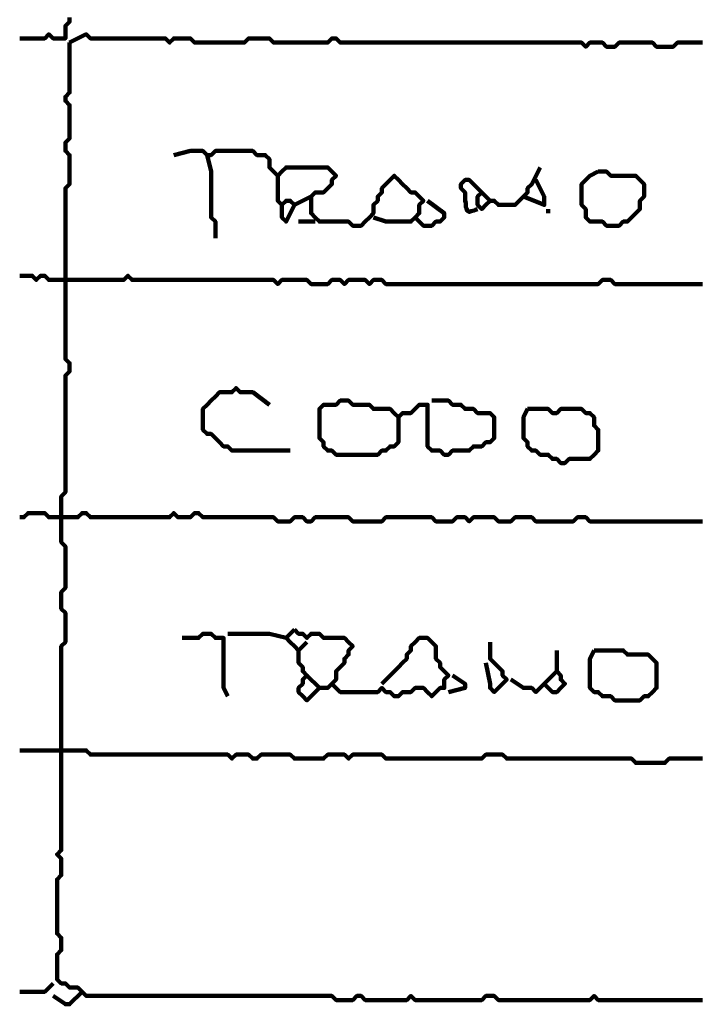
# Model space of a CAD drawing. Header units: metres. Extents: x 1959 to 4131, y 3282 to 4313.
# Tile 138 of 256: x 2378.13 to 2379.64, y 4294.65 to 4296.83. Entities that reach past the tile are written whole.
import ezdxf

# ---------------------------------------------------------------- set-up
doc = ezdxf.new("R2010")
doc.units = ezdxf.units.M
doc.layers.add('P', color=250, linetype='Continuous', lineweight=100)

msp = doc.modelspace()

# ---------------------------------------------------------------- linework, layer by layer
at = {"layer": 'P', "color": 0, "linetype": 'Continuous'}
for points in [[(2378.1277, 4296.7902), (2378.1369, 4296.7902), (2378.1462, 4296.7902), (2378.1554, 4296.7902), (2378.1646, 4296.7902), (2378.1739, 4296.7902), (2378.1831, 4296.7902), (2378.1923, 4296.7994), (2378.2016, 4296.7902), (2378.2108, 4296.7902), (2378.22, 4296.7902), (2378.2292, 4296.7902), (2378.2292, 4296.7994), (2378.2292, 4296.8086), (2378.2292, 4296.8179), (2378.2385, 4296.8271), (2378.2385, 4296.8363)], [(2378.2385, 4296.7809), (2378.2754, 4296.7994), (2378.2846, 4296.7902), (2378.2939, 4296.7902), (2378.3031, 4296.7902), (2378.3123, 4296.7902), (2378.3216, 4296.7902), (2378.3308, 4296.7902), (2378.34, 4296.7902), (2378.3492, 4296.7902), (2378.3585, 4296.7902), (2378.3677, 4296.7902), (2378.3769, 4296.7902), (2378.3862, 4296.7902), (2378.3954, 4296.7902), (2378.4046, 4296.7902), (2378.4139, 4296.7902), (2378.4231, 4296.7902), (2378.4323, 4296.7902), (2378.4416, 4296.7902), (2378.4508, 4296.7902), (2378.46, 4296.7809), (2378.4692, 4296.7902), (2378.4785, 4296.7902), (2378.4877, 4296.7902), (2378.4969, 4296.7902), (2378.5062, 4296.7902), (2378.5154, 4296.7809), (2378.5246, 4296.7809), (2378.5339, 4296.7809), (2378.5431, 4296.7809), (2378.5523, 4296.7809), (2378.5616, 4296.7809), (2378.5708, 4296.7809), (2378.58, 4296.7809), (2378.5892, 4296.7809), (2378.5985, 4296.7809), (2378.6077, 4296.7809), (2378.6169, 4296.7809), (2378.6262, 4296.7809), (2378.6354, 4296.7902), (2378.6446, 4296.7902), (2378.6539, 4296.7902), (2378.6631, 4296.7902), (2378.6723, 4296.7902), (2378.6816, 4296.7902), (2378.6908, 4296.7809), (2378.7, 4296.7809), (2378.7092, 4296.7809), (2378.7185, 4296.7809), (2378.7277, 4296.7809), (2378.7369, 4296.7809), (2378.7462, 4296.7809), (2378.7554, 4296.7809), (2378.7646, 4296.7809), (2378.7739, 4296.7809), (2378.7831, 4296.7809), (2378.7923, 4296.7809), (2378.8016, 4296.7809), (2378.8108, 4296.7809), (2378.82, 4296.7902), (2378.8292, 4296.7902), (2378.8385, 4296.7809), (2378.8477, 4296.7809), (2378.8569, 4296.7809), (2378.8662, 4296.7809), (2378.8754, 4296.7809), (2378.8846, 4296.7809), (2378.8939, 4296.7809), (2378.9031, 4296.7809), (2378.9123, 4296.7809), (2378.9216, 4296.7809), (2378.9308, 4296.7809), (2378.94, 4296.7809), (2378.9492, 4296.7809), (2378.9585, 4296.7809), (2378.9677, 4296.7809), (2378.9769, 4296.7809), (2378.9862, 4296.7809), (2378.9954, 4296.7809), (2379.0046, 4296.7809), (2379.0139, 4296.7809), (2379.0231, 4296.7809), (2379.0323, 4296.7809), (2379.0416, 4296.7809), (2379.0508, 4296.7809), (2379.06, 4296.7809), (2379.0692, 4296.7809), (2379.0785, 4296.7809), (2379.0877, 4296.7809), (2379.0969, 4296.7809), (2379.1062, 4296.7809), (2379.1154, 4296.7809), (2379.1246, 4296.7809), (2379.1339, 4296.7809), (2379.1431, 4296.7809), (2379.1523, 4296.7809), (2379.1616, 4296.7809), (2379.1708, 4296.7809), (2379.18, 4296.7809), (2379.1892, 4296.7809), (2379.1985, 4296.7809), (2379.2077, 4296.7809), (2379.2169, 4296.7809), (2379.2262, 4296.7809), (2379.2354, 4296.7809), (2379.2446, 4296.7809), (2379.2539, 4296.7809), (2379.2631, 4296.7809), (2379.2723, 4296.7809), (2379.2816, 4296.7809), (2379.2908, 4296.7809), (2379.3, 4296.7809), (2379.3092, 4296.7809), (2379.3185, 4296.7809), (2379.3277, 4296.7809), (2379.3369, 4296.7809), (2379.3462, 4296.7809), (2379.3554, 4296.7809), (2379.3646, 4296.7809), (2379.3739, 4296.7809), (2379.3831, 4296.7717), (2379.3923, 4296.7809), (2379.4016, 4296.7809), (2379.4108, 4296.7809), (2379.42, 4296.7809), (2379.4292, 4296.7717), (2379.4385, 4296.7717), (2379.4477, 4296.7717), (2379.4569, 4296.7809), (2379.4662, 4296.7809), (2379.4754, 4296.7809), (2379.4846, 4296.7809), (2379.4939, 4296.7809), (2379.5031, 4296.7809), (2379.5123, 4296.7809), (2379.5216, 4296.7809), (2379.5308, 4296.7809), (2379.54, 4296.7717), (2379.5492, 4296.7717), (2379.5585, 4296.7717), (2379.5677, 4296.7717), (2379.5769, 4296.7717), (2379.5862, 4296.7809), (2379.5954, 4296.7809), (2379.6046, 4296.7809), (2379.6139, 4296.7809), (2379.6231, 4296.7809), (2379.6323, 4296.7809), (2379.6416, 4296.7809)], [(2378.2385, 4296.7809), (2378.2385, 4296.744), (2378.2385, 4296.7348), (2378.2385, 4296.7256), (2378.2385, 4296.7163), (2378.2385, 4296.7071), (2378.2385, 4296.6979), (2378.2385, 4296.6886), (2378.2385, 4296.6794), (2378.2385, 4296.6702), (2378.2292, 4296.6609), (2378.2292, 4296.6517), (2378.2385, 4296.6425), (2378.2385, 4296.6333), (2378.2385, 4296.624), (2378.2385, 4296.6148), (2378.2385, 4296.6056), (2378.2385, 4296.5963), (2378.2385, 4296.5871), (2378.2385, 4296.5779), (2378.2385, 4296.5686), (2378.2292, 4296.5594), (2378.2292, 4296.5502), (2378.2292, 4296.5409), (2378.2385, 4296.5317), (2378.2385, 4296.5225), (2378.2385, 4296.5133), (2378.2385, 4296.504), (2378.2385, 4296.4948), (2378.2385, 4296.4856), (2378.2385, 4296.4763), (2378.2385, 4296.4671), (2378.2292, 4296.4579), (2378.2292, 4296.4486), (2378.2292, 4296.4394), (2378.2292, 4296.4302), (2378.2292, 4296.4209), (2378.2292, 4296.4117), (2378.2292, 4296.4025), (2378.2292, 4296.3933), (2378.2292, 4296.384), (2378.2292, 4296.3748), (2378.2292, 4296.3656), (2378.2292, 4296.3563), (2378.2292, 4296.3471), (2378.2292, 4296.3379), (2378.2292, 4296.3286), (2378.2292, 4296.3194), (2378.2292, 4296.3102), (2378.2292, 4296.3009), (2378.2292, 4296.2917), (2378.2292, 4296.2825), (2378.2292, 4296.2733), (2378.2292, 4296.264), (2378.2292, 4296.2548), (2378.2292, 4296.2456), (2378.2292, 4296.2363), (2378.2292, 4296.2271), (2378.2292, 4296.2179), (2378.2292, 4296.2086), (2378.2292, 4296.1994), (2378.2292, 4296.1902), (2378.2292, 4296.1809), (2378.2292, 4296.1717), (2378.2292, 4296.1625), (2378.2292, 4296.1533), (2378.2292, 4296.144), (2378.2292, 4296.1348), (2378.2292, 4296.1256), (2378.2292, 4296.1163), (2378.2292, 4296.1071), (2378.2292, 4296.0979), (2378.2292, 4296.0886), (2378.2292, 4296.0794), (2378.2385, 4296.0702), (2378.2385, 4296.0609), (2378.2385, 4296.0517), (2378.2292, 4296.0425), (2378.2292, 4296.0333), (2378.2292, 4296.024), (2378.2292, 4296.0148), (2378.2292, 4296.0056), (2378.2292, 4295.9963), (2378.2292, 4295.9871), (2378.2292, 4295.9779), (2378.2292, 4295.9686), (2378.2292, 4295.9594), (2378.2292, 4295.9502), (2378.2292, 4295.9409), (2378.2292, 4295.9317), (2378.2292, 4295.9225), (2378.2292, 4295.9133), (2378.2292, 4295.904), (2378.2292, 4295.8948), (2378.2292, 4295.8856), (2378.2292, 4295.8763), (2378.2292, 4295.8671), (2378.2292, 4295.8579), (2378.2292, 4295.8486), (2378.2292, 4295.8394), (2378.2292, 4295.8302), (2378.2292, 4295.8209), (2378.2292, 4295.8117), (2378.2292, 4295.8025), (2378.2292, 4295.7933), (2378.2292, 4295.784), (2378.22, 4295.7748), (2378.22, 4295.7656), (2378.22, 4295.7563), (2378.22, 4295.7471), (2378.22, 4295.7379), (2378.22, 4295.7286), (2378.22, 4295.7194), (2378.22, 4295.7102), (2378.22, 4295.7009), (2378.22, 4295.6917), (2378.22, 4295.6825), (2378.22, 4295.6733), (2378.2292, 4295.664), (2378.2292, 4295.6548), (2378.2292, 4295.6456), (2378.2292, 4295.6363), (2378.2292, 4295.6271), (2378.2292, 4295.6179), (2378.2292, 4295.6086), (2378.2292, 4295.5994), (2378.2292, 4295.5902), (2378.2292, 4295.5809), (2378.2292, 4295.5717), (2378.22, 4295.5625), (2378.22, 4295.5533), (2378.22, 4295.544), (2378.22, 4295.5348), (2378.22, 4295.5256), (2378.2292, 4295.5163), (2378.2292, 4295.5071), (2378.2292, 4295.4979), (2378.2292, 4295.4886), (2378.2292, 4295.4794), (2378.2292, 4295.4702), (2378.2292, 4295.4609), (2378.2292, 4295.4517), (2378.22, 4295.4425), (2378.22, 4295.4333), (2378.22, 4295.424), (2378.22, 4295.4148), (2378.22, 4295.4056), (2378.22, 4295.3963), (2378.22, 4295.3871), (2378.22, 4295.3779), (2378.22, 4295.3686), (2378.22, 4295.3594), (2378.22, 4295.3502), (2378.22, 4295.3409), (2378.22, 4295.3317), (2378.22, 4295.3225), (2378.22, 4295.3133), (2378.22, 4295.304), (2378.22, 4295.2948), (2378.22, 4295.2856), (2378.22, 4295.2763), (2378.22, 4295.2671), (2378.22, 4295.2579), (2378.22, 4295.2486), (2378.22, 4295.2394), (2378.22, 4295.2302), (2378.22, 4295.2209), (2378.22, 4295.2117), (2378.22, 4295.2025), (2378.22, 4295.1933), (2378.22, 4295.184), (2378.22, 4295.1748), (2378.22, 4295.1656), (2378.22, 4295.1563), (2378.22, 4295.1471), (2378.22, 4295.1379), (2378.22, 4295.1286), (2378.22, 4295.1194), (2378.22, 4295.1102), (2378.22, 4295.1009), (2378.22, 4295.0917), (2378.22, 4295.0825), (2378.22, 4295.0733), (2378.22, 4295.064), (2378.22, 4295.0548), (2378.22, 4295.0456), (2378.22, 4295.0363), (2378.22, 4295.0271), (2378.22, 4295.0179), (2378.22, 4295.0086), (2378.22, 4294.9994), (2378.22, 4294.9902), (2378.2108, 4294.9809), (2378.22, 4294.9717), (2378.22, 4294.9625), (2378.22, 4294.9533), (2378.22, 4294.944), (2378.22, 4294.9348), (2378.2108, 4294.9256), (2378.2108, 4294.9163), (2378.2108, 4294.9071), (2378.2108, 4294.8979), (2378.2108, 4294.8886), (2378.2108, 4294.8794), (2378.2108, 4294.8702), (2378.2108, 4294.8609), (2378.2108, 4294.8517), (2378.2108, 4294.8425), (2378.2108, 4294.8333), (2378.2108, 4294.824), (2378.2108, 4294.8148), (2378.2108, 4294.8056), (2378.22, 4294.7963), (2378.22, 4294.7871), (2378.22, 4294.7779), (2378.22, 4294.7686), (2378.2108, 4294.7594), (2378.2108, 4294.7502), (2378.2108, 4294.7409), (2378.2108, 4294.7317), (2378.2108, 4294.7225), (2378.2108, 4294.7133), (2378.2108, 4294.704), (2378.22, 4294.6948), (2378.2292, 4294.6948), (2378.2385, 4294.6856), (2378.2477, 4294.6856), (2378.2569, 4294.6856), (2378.2662, 4294.6763), (2378.2754, 4294.6671), (2378.2846, 4294.6671), (2378.2939, 4294.6671), (2378.3031, 4294.6671), (2378.3123, 4294.6671), (2378.3216, 4294.6671), (2378.3308, 4294.6671), (2378.34, 4294.6671), (2378.3492, 4294.6671), (2378.3585, 4294.6671), (2378.3677, 4294.6671), (2378.3769, 4294.6671), (2378.3862, 4294.6671), (2378.3954, 4294.6671), (2378.4046, 4294.6671), (2378.4139, 4294.6671), (2378.4231, 4294.6671), (2378.4323, 4294.6671), (2378.4416, 4294.6671), (2378.4508, 4294.6671), (2378.46, 4294.6671), (2378.4692, 4294.6671), (2378.4785, 4294.6671), (2378.4877, 4294.6671), (2378.4969, 4294.6671), (2378.5062, 4294.6671), (2378.5154, 4294.6671), (2378.5246, 4294.6671), (2378.5339, 4294.6671), (2378.5431, 4294.6671), (2378.5523, 4294.6671), (2378.5616, 4294.6671), (2378.5708, 4294.6671), (2378.58, 4294.6671), (2378.5892, 4294.6671), (2378.5985, 4294.6671), (2378.6077, 4294.6671), (2378.6169, 4294.6671), (2378.6262, 4294.6671), (2378.6354, 4294.6671), (2378.6446, 4294.6671), (2378.6539, 4294.6671), (2378.6631, 4294.6671), (2378.6723, 4294.6671), (2378.6816, 4294.6671), (2378.6908, 4294.6671), (2378.7, 4294.6671), (2378.7092, 4294.6671), (2378.7185, 4294.6671), (2378.7277, 4294.6671), (2378.7369, 4294.6671), (2378.7462, 4294.6671), (2378.7554, 4294.6671), (2378.7646, 4294.6671), (2378.7739, 4294.6671), (2378.7831, 4294.6671), (2378.7923, 4294.6671), (2378.8016, 4294.6671), (2378.8108, 4294.6671), (2378.82, 4294.6671), (2378.8292, 4294.6579), (2378.8385, 4294.6579), (2378.8477, 4294.6579), (2378.8569, 4294.6579), (2378.8662, 4294.6579), (2378.8754, 4294.6671), (2378.8846, 4294.6671), (2378.8939, 4294.6579), (2378.9031, 4294.6579), (2378.9123, 4294.6579), (2378.9216, 4294.6579), (2378.9308, 4294.6579), (2378.94, 4294.6579), (2378.9492, 4294.6579), (2378.9585, 4294.6579), (2378.9677, 4294.6579), (2378.9769, 4294.6579), (2378.9862, 4294.6579), (2378.9954, 4294.6671), (2379.0046, 4294.6579), (2379.0139, 4294.6579), (2379.0231, 4294.6579), (2379.0323, 4294.6579), (2379.0416, 4294.6579), (2379.0508, 4294.6579), (2379.06, 4294.6579), (2379.0692, 4294.6579), (2379.0785, 4294.6579), (2379.0877, 4294.6579), (2379.0969, 4294.6579), (2379.1062, 4294.6579), (2379.1154, 4294.6579), (2379.1246, 4294.6579), (2379.1339, 4294.6579), (2379.1431, 4294.6579), (2379.1523, 4294.6579), (2379.1616, 4294.6671), (2379.1708, 4294.6671), (2379.18, 4294.6671), (2379.1892, 4294.6579), (2379.1985, 4294.6579), (2379.2077, 4294.6579), (2379.2169, 4294.6579), (2379.2262, 4294.6579), (2379.2354, 4294.6579), (2379.2446, 4294.6579), (2379.2539, 4294.6579), (2379.2631, 4294.6579), (2379.2723, 4294.6579), (2379.2816, 4294.6579), (2379.2908, 4294.6579), (2379.3, 4294.6579), (2379.3092, 4294.6579), (2379.3185, 4294.6579), (2379.3277, 4294.6579), (2379.3369, 4294.6579), (2379.3462, 4294.6579), (2379.3554, 4294.6579), (2379.3646, 4294.6579), (2379.3739, 4294.6579), (2379.3831, 4294.6579), (2379.3923, 4294.6579), (2379.4016, 4294.6671), (2379.4108, 4294.6579), (2379.42, 4294.6579), (2379.4292, 4294.6579), (2379.4385, 4294.6579), (2379.4477, 4294.6579), (2379.4569, 4294.6579), (2379.4662, 4294.6579), (2379.4754, 4294.6579), (2379.4846, 4294.6579), (2379.4939, 4294.6579), (2379.5031, 4294.6579), (2379.5123, 4294.6579), (2379.5216, 4294.6579), (2379.5308, 4294.6579), (2379.54, 4294.6579), (2379.5492, 4294.6579), (2379.5585, 4294.6579), (2379.5677, 4294.6579), (2379.5769, 4294.6579), (2379.5862, 4294.6579), (2379.5954, 4294.6579), (2379.6046, 4294.6579), (2379.6139, 4294.6579), (2379.6231, 4294.6579), (2379.6323, 4294.6579), (2379.6416, 4294.6579)], [(2378.4692, 4296.5317), (2378.5062, 4296.5409), (2378.5154, 4296.5409), (2378.5246, 4296.5409), (2378.5339, 4296.5409), (2378.5431, 4296.5317), (2378.5523, 4296.5317), (2378.5616, 4296.5409), (2378.5708, 4296.5409), (2378.58, 4296.5409), (2378.5892, 4296.5409), (2378.5985, 4296.5409), (2378.6077, 4296.5409), (2378.6169, 4296.5409), (2378.6262, 4296.5409), (2378.6354, 4296.5409), (2378.6446, 4296.5409), (2378.6539, 4296.5317), (2378.6631, 4296.5317), (2378.6723, 4296.5317), (2378.6816, 4296.5225), (2378.6816, 4296.5133), (2378.6816, 4296.504), (2378.6908, 4296.4948), (2378.7, 4296.4856), (2378.7092, 4296.4948), (2378.7185, 4296.504), (2378.7277, 4296.504), (2378.7369, 4296.504), (2378.7462, 4296.504), (2378.7554, 4296.504), (2378.7646, 4296.504), (2378.7739, 4296.504), (2378.7831, 4296.504), (2378.7923, 4296.504), (2378.8016, 4296.504), (2378.8108, 4296.504), (2378.82, 4296.4948), (2378.8292, 4296.4856), (2378.82, 4296.4763), (2378.82, 4296.4671), (2378.8108, 4296.4579), (2378.8016, 4296.4486), (2378.7923, 4296.4486), (2378.7831, 4296.4486), (2378.7739, 4296.4394), (2378.7739, 4296.4302), (2378.7739, 4296.4209), (2378.7739, 4296.4117), (2378.7739, 4296.4025), (2378.7831, 4296.3933), (2378.7923, 4296.384), (2378.8016, 4296.384), (2378.8108, 4296.384), (2378.82, 4296.384), (2378.8292, 4296.384), (2378.8385, 4296.384), (2378.8477, 4296.384), (2378.8569, 4296.384), (2378.8662, 4296.3748), (2378.8754, 4296.3748), (2378.8846, 4296.3748), (2378.8939, 4296.384), (2378.9031, 4296.3933), (2378.9123, 4296.4025), (2378.9123, 4296.4117), (2378.9123, 4296.4209), (2378.9216, 4296.4302), (2378.9216, 4296.4394), (2378.9308, 4296.4486), (2378.9308, 4296.4579), (2378.94, 4296.4671), (2378.9492, 4296.4763), (2378.9585, 4296.4856), (2378.9677, 4296.4763), (2378.9769, 4296.4671), (2378.9862, 4296.4579), (2378.9954, 4296.4486), (2379.0046, 4296.4486), (2379.0139, 4296.4394), (2379.0231, 4296.4302), (2379.0139, 4296.4209), (2379.0139, 4296.4117), (2379.0139, 4296.4025), (2379.0046, 4296.3933), (2378.9954, 4296.384), (2378.9862, 4296.384), (2378.9769, 4296.384), (2378.9677, 4296.384), (2378.9585, 4296.384), (2378.9492, 4296.384), (2378.94, 4296.384), (2378.9123, 4296.3933)], [(2378.5431, 4296.5317), (2378.5523, 4296.4948), (2378.5523, 4296.4856), (2378.5523, 4296.4763), (2378.5523, 4296.4671), (2378.5523, 4296.4579), (2378.5523, 4296.4486), (2378.5523, 4296.4394), (2378.5523, 4296.4302), (2378.5523, 4296.4209), (2378.5523, 4296.4117), (2378.5523, 4296.4025), (2378.5523, 4296.3933), (2378.5616, 4296.384), (2378.5616, 4296.3748), (2378.5616, 4296.3656), (2378.5616, 4296.3471)], [(2379.2816, 4296.504), (2379.2631, 4296.4671), (2379.2539, 4296.4579), (2379.2539, 4296.4486), (2379.2446, 4296.4394), (2379.2354, 4296.4302), (2379.2262, 4296.4209), (2379.2169, 4296.4209), (2379.2077, 4296.4209), (2379.1985, 4296.4209), (2379.1892, 4296.4209), (2379.18, 4296.4302), (2379.1708, 4296.4302), (2379.1616, 4296.4209), (2379.1523, 4296.4117), (2379.1431, 4296.4209), (2379.1431, 4296.4302), (2379.1431, 4296.4394), (2379.1523, 4296.4486), (2379.1431, 4296.4579), (2379.1339, 4296.4671), (2379.1246, 4296.4763), (2379.1154, 4296.4763), (2379.1062, 4296.4671), (2379.1062, 4296.4579), (2379.1154, 4296.4486), (2379.1154, 4296.4394), (2379.1154, 4296.4302), (2379.1169, 4296.4256), (2379.1169, 4296.4209), (2379.1169, 4296.4163), (2379.1185, 4296.4133), (2379.12, 4296.4086), (2379.1216, 4296.4071), (2379.1246, 4296.4056), (2379.1292, 4296.4071), (2379.1354, 4296.4086), (2379.1385, 4296.4102), (2379.1431, 4296.4117)], [(2379.4108, 4296.4948), (2379.42, 4296.4948), (2379.4292, 4296.4948), (2379.4385, 4296.4856), (2379.4477, 4296.4856), (2379.4569, 4296.4856), (2379.4662, 4296.4856), (2379.4754, 4296.4856), (2379.4846, 4296.4856), (2379.4939, 4296.4856), (2379.5031, 4296.4763), (2379.5123, 4296.4671), (2379.5123, 4296.4579), (2379.5123, 4296.4486), (2379.5123, 4296.4394), (2379.5031, 4296.4302), (2379.5031, 4296.4209), (2379.5031, 4296.4117), (2379.4939, 4296.4025), (2379.4846, 4296.3933), (2379.4754, 4296.384), (2379.4662, 4296.384), (2379.4569, 4296.3748), (2379.4477, 4296.3748), (2379.4385, 4296.3748), (2379.4292, 4296.3748), (2379.42, 4296.384), (2379.4108, 4296.384), (2379.4016, 4296.384), (2379.3923, 4296.384), (2379.3831, 4296.3933), (2379.3831, 4296.4025), (2379.3831, 4296.4117), (2379.3739, 4296.4209), (2379.3739, 4296.4302), (2379.3739, 4296.4394), (2379.3739, 4296.4486), (2379.3739, 4296.4579), (2379.3739, 4296.4671), (2379.3831, 4296.4763), (2379.3923, 4296.4856), (2379.4108, 4296.4948)], [(2378.7, 4296.4856), (2378.7, 4296.4486), (2378.7, 4296.4394), (2378.7, 4296.4302), (2378.7092, 4296.4209), (2378.7185, 4296.4302), (2378.7277, 4296.4302), (2378.7369, 4296.4209), (2378.7739, 4296.4394)], [(2379.2723, 4296.4763), (2379.2908, 4296.4394), (2379.2908, 4296.4302), (2379.2908, 4296.4209), (2379.2446, 4296.4394)], [(2379.1523, 4296.4486), (2379.1708, 4296.4302)], [(2379.0323, 4296.4302), (2379.0692, 4296.4025), (2379.0692, 4296.3933), (2379.06, 4296.384), (2379.0508, 4296.384), (2379.0416, 4296.3748), (2379.0323, 4296.3748), (2379.0231, 4296.3748), (2379.0046, 4296.3933)], [(2378.7092, 4296.4209), (2378.7092, 4296.3933), (2378.7185, 4296.384), (2378.7369, 4296.4209)], [(2379.3, 4296.4117), (2379.3, 4296.4025)], [(2378.7462, 4296.384), (2378.7831, 4296.384)], [(2378.1277, 4296.264), (2378.1369, 4296.264), (2378.1462, 4296.264), (2378.1554, 4296.264), (2378.1646, 4296.2548), (2378.1739, 4296.264), (2378.1831, 4296.264), (2378.1923, 4296.2548), (2378.2016, 4296.2548), (2378.2108, 4296.2548), (2378.22, 4296.2548), (2378.2292, 4296.2548), (2378.2385, 4296.2548), (2378.2477, 4296.2548), (2378.2569, 4296.2548), (2378.2662, 4296.2548), (2378.2754, 4296.2548), (2378.2846, 4296.2548), (2378.2939, 4296.2548), (2378.3031, 4296.2548), (2378.3123, 4296.2548), (2378.3216, 4296.2548), (2378.3308, 4296.2548), (2378.34, 4296.2548), (2378.3492, 4296.2548), (2378.3585, 4296.2548), (2378.3677, 4296.264), (2378.3769, 4296.2548), (2378.3862, 4296.2548), (2378.3954, 4296.2548), (2378.4046, 4296.2548), (2378.4139, 4296.2548), (2378.4231, 4296.2548), (2378.4323, 4296.2548), (2378.4416, 4296.2548), (2378.4508, 4296.2548), (2378.46, 4296.2548), (2378.4692, 4296.2548), (2378.4785, 4296.2548), (2378.4877, 4296.2548), (2378.4969, 4296.2548), (2378.5062, 4296.2548), (2378.5154, 4296.2548), (2378.5246, 4296.2548), (2378.5339, 4296.2548), (2378.5431, 4296.2548), (2378.5523, 4296.2548), (2378.5616, 4296.2548), (2378.5708, 4296.2548), (2378.58, 4296.2548), (2378.5892, 4296.2548), (2378.5985, 4296.2548), (2378.6077, 4296.2548), (2378.6169, 4296.2548), (2378.6262, 4296.2548), (2378.6354, 4296.2548), (2378.6446, 4296.2548), (2378.6539, 4296.2548), (2378.6631, 4296.2548), (2378.6723, 4296.2548), (2378.6816, 4296.2548), (2378.6908, 4296.2548), (2378.7, 4296.2456), (2378.7092, 4296.2548), (2378.7185, 4296.2548), (2378.7277, 4296.2548), (2378.7369, 4296.2548), (2378.7462, 4296.2548), (2378.7554, 4296.2548), (2378.7646, 4296.2548), (2378.7739, 4296.2456), (2378.7831, 4296.2456), (2378.7923, 4296.2456), (2378.8016, 4296.2456), (2378.8108, 4296.2456), (2378.82, 4296.2548), (2378.8292, 4296.2548), (2378.8385, 4296.2548), (2378.8477, 4296.2456), (2378.8569, 4296.2548), (2378.8662, 4296.2548), (2378.8754, 4296.2548), (2378.8846, 4296.2548), (2378.8939, 4296.2548), (2378.9031, 4296.2456), (2378.9123, 4296.2548), (2378.9216, 4296.2548), (2378.9308, 4296.2548), (2378.94, 4296.2456), (2378.9492, 4296.2456), (2378.9585, 4296.2456), (2378.9677, 4296.2456), (2378.9769, 4296.2456), (2378.9862, 4296.2456), (2378.9954, 4296.2456), (2379.0046, 4296.2456), (2379.0139, 4296.2456), (2379.0231, 4296.2456), (2379.0323, 4296.2456), (2379.0416, 4296.2456), (2379.0508, 4296.2456), (2379.06, 4296.2456), (2379.0692, 4296.2456), (2379.0785, 4296.2456), (2379.0877, 4296.2456), (2379.0969, 4296.2456), (2379.1062, 4296.2456), (2379.1154, 4296.2456), (2379.1246, 4296.2456), (2379.1339, 4296.2456), (2379.1431, 4296.2456), (2379.1523, 4296.2456), (2379.1616, 4296.2456), (2379.1708, 4296.2456), (2379.18, 4296.2456), (2379.1892, 4296.2456), (2379.1985, 4296.2456), (2379.2077, 4296.2456), (2379.2169, 4296.2456), (2379.2262, 4296.2456), (2379.2354, 4296.2456), (2379.2446, 4296.2456), (2379.2539, 4296.2456), (2379.2631, 4296.2456), (2379.2723, 4296.2456), (2379.2816, 4296.2456), (2379.2908, 4296.2456), (2379.3, 4296.2456), (2379.3092, 4296.2456), (2379.3185, 4296.2456), (2379.3277, 4296.2456), (2379.3369, 4296.2456), (2379.3462, 4296.2456), (2379.3554, 4296.2456), (2379.3646, 4296.2456), (2379.3739, 4296.2456), (2379.3831, 4296.2456), (2379.3923, 4296.2456), (2379.4016, 4296.2456), (2379.4108, 4296.2456), (2379.42, 4296.2548), (2379.4292, 4296.2548), (2379.4385, 4296.2548), (2379.4477, 4296.2456), (2379.4569, 4296.2456), (2379.4662, 4296.2456), (2379.4754, 4296.2456), (2379.4846, 4296.2456), (2379.4939, 4296.2456), (2379.5031, 4296.2456), (2379.5123, 4296.2456), (2379.5216, 4296.2456), (2379.5308, 4296.2456), (2379.54, 4296.2456), (2379.5492, 4296.2456), (2379.5585, 4296.2456), (2379.5677, 4296.2456), (2379.5769, 4296.2456), (2379.5862, 4296.2456), (2379.5954, 4296.2456), (2379.6046, 4296.2456), (2379.6139, 4296.2456), (2379.6231, 4296.2456), (2379.6323, 4296.2456), (2379.6416, 4296.2456)], [(2378.7277, 4295.8763), (2378.6908, 4295.8763), (2378.6816, 4295.8763), (2378.6723, 4295.8763), (2378.6631, 4295.8763), (2378.6539, 4295.8763), (2378.6446, 4295.8763), (2378.6354, 4295.8763), (2378.6262, 4295.8763), (2378.6169, 4295.8763), (2378.6077, 4295.8763), (2378.5985, 4295.8763), (2378.5892, 4295.8856), (2378.58, 4295.8856), (2378.5708, 4295.8948), (2378.5616, 4295.904), (2378.5523, 4295.9133), (2378.5431, 4295.9133), (2378.5339, 4295.9225), (2378.5339, 4295.9317), (2378.5339, 4295.9409), (2378.5339, 4295.9502), (2378.5339, 4295.9594), (2378.5339, 4295.9686), (2378.5431, 4295.9779), (2378.5523, 4295.9871), (2378.5616, 4295.9963), (2378.5708, 4296.0056), (2378.58, 4296.0056), (2378.5892, 4296.0056), (2378.5985, 4296.0056), (2378.6077, 4296.0148), (2378.6169, 4296.0056), (2378.6262, 4296.0056), (2378.6354, 4296.0056), (2378.6446, 4296.0056), (2378.6816, 4295.9779)], [(2378.9677, 4295.9502), (2378.9677, 4295.9133), (2378.9677, 4295.904), (2378.9677, 4295.8948), (2378.9585, 4295.8856), (2378.9492, 4295.8856), (2378.94, 4295.8763), (2378.9308, 4295.8763), (2378.9216, 4295.8671), (2378.9123, 4295.8671), (2378.9031, 4295.8671), (2378.8939, 4295.8671), (2378.8846, 4295.8671), (2378.8754, 4295.8671), (2378.8662, 4295.8671), (2378.8569, 4295.8671), (2378.8477, 4295.8671), (2378.8385, 4295.8671), (2378.8292, 4295.8671), (2378.82, 4295.8763), (2378.8108, 4295.8763), (2378.8016, 4295.8856), (2378.8016, 4295.8948), (2378.7923, 4295.904), (2378.7923, 4295.9133), (2378.7923, 4295.9225), (2378.7923, 4295.9317), (2378.7923, 4295.9409), (2378.7923, 4295.9502), (2378.7923, 4295.9594), (2378.7923, 4295.9686), (2378.8016, 4295.9779), (2378.8108, 4295.9779), (2378.82, 4295.9779), (2378.8292, 4295.9779), (2378.8385, 4295.9871), (2378.8477, 4295.9871), (2378.8569, 4295.9871), (2378.8662, 4295.9779), (2378.8754, 4295.9779), (2378.8846, 4295.9779), (2378.8939, 4295.9779), (2378.9031, 4295.9779), (2378.9123, 4295.9686), (2378.9216, 4295.9686), (2378.9308, 4295.9686), (2378.94, 4295.9686), (2378.9492, 4295.9686), (2378.9585, 4295.9594), (2378.9677, 4295.9502), (2378.9769, 4295.9594), (2378.9862, 4295.9594), (2378.9954, 4295.9594), (2379.0046, 4295.9686), (2379.0139, 4295.9779), (2379.0231, 4295.9779), (2379.0323, 4295.9779), (2379.0323, 4295.9686), (2379.0323, 4295.9594), (2379.0323, 4295.9502), (2379.0323, 4295.9409), (2379.0323, 4295.9317), (2379.0323, 4295.9225), (2379.0323, 4295.9133), (2379.0323, 4295.904), (2379.0323, 4295.8948), (2379.0323, 4295.8856), (2379.0416, 4295.8763), (2379.0508, 4295.8763), (2379.06, 4295.8763), (2379.0692, 4295.8671), (2379.0785, 4295.8671), (2379.0877, 4295.8763), (2379.0969, 4295.8763), (2379.1062, 4295.8763), (2379.1154, 4295.8763), (2379.1246, 4295.8763), (2379.1339, 4295.8856), (2379.1431, 4295.8856), (2379.1523, 4295.8856), (2379.1616, 4295.8948), (2379.1708, 4295.8948), (2379.18, 4295.904), (2379.18, 4295.9133), (2379.18, 4295.9225), (2379.18, 4295.9317), (2379.18, 4295.9409), (2379.18, 4295.9502), (2379.1708, 4295.9594), (2379.1616, 4295.9594), (2379.1523, 4295.9594), (2379.1431, 4295.9594), (2379.1339, 4295.9686), (2379.1246, 4295.9686), (2379.1154, 4295.9686), (2379.1062, 4295.9779), (2379.0969, 4295.9779), (2379.0877, 4295.9779), (2379.0785, 4295.9871), (2379.0692, 4295.9871), (2379.0416, 4295.9871)], [(2379.2539, 4295.9686), (2379.2631, 4295.9686), (2379.2723, 4295.9686), (2379.2816, 4295.9686), (2379.2908, 4295.9686), (2379.3, 4295.9686), (2379.3092, 4295.9594), (2379.3185, 4295.9594), (2379.3277, 4295.9686), (2379.3369, 4295.9686), (2379.3462, 4295.9686), (2379.3554, 4295.9686), (2379.3646, 4295.9686), (2379.3739, 4295.9686), (2379.3831, 4295.9594), (2379.3923, 4295.9594), (2379.4016, 4295.9502), (2379.4016, 4295.9409), (2379.4016, 4295.9317), (2379.4108, 4295.9225), (2379.4108, 4295.9133), (2379.4108, 4295.904), (2379.4108, 4295.8948), (2379.4108, 4295.8856), (2379.4108, 4295.8763), (2379.4016, 4295.8671), (2379.3923, 4295.8579), (2379.3831, 4295.8579), (2379.3739, 4295.8579), (2379.3646, 4295.8579), (2379.3554, 4295.8579), (2379.3462, 4295.8579), (2379.3369, 4295.8486), (2379.3277, 4295.8486), (2379.3185, 4295.8579), (2379.3092, 4295.8579), (2379.3, 4295.8671), (2379.2908, 4295.8671), (2379.2816, 4295.8671), (2379.2723, 4295.8763), (2379.2631, 4295.8763), (2379.2539, 4295.8856), (2379.2539, 4295.8948), (2379.2446, 4295.904), (2379.2446, 4295.9133), (2379.2446, 4295.9225), (2379.2446, 4295.9317), (2379.2446, 4295.9409), (2379.2446, 4295.9502), (2379.2539, 4295.9686)], [(2379.6416, 4295.7194), (2379.6323, 4295.7194), (2379.6231, 4295.7194), (2379.6139, 4295.7194), (2379.6046, 4295.7194), (2379.5954, 4295.7194), (2379.5862, 4295.7194), (2379.5769, 4295.7194), (2379.5677, 4295.7194), (2379.5585, 4295.7194), (2379.5492, 4295.7194), (2379.54, 4295.7194), (2379.5308, 4295.7194), (2379.5216, 4295.7194), (2379.5123, 4295.7194), (2379.5031, 4295.7194), (2379.4939, 4295.7194), (2379.4846, 4295.7194), (2379.4754, 4295.7194), (2379.4662, 4295.7194), (2379.4569, 4295.7194), (2379.4477, 4295.7194), (2379.4385, 4295.7194), (2379.4292, 4295.7194), (2379.42, 4295.7194), (2379.4108, 4295.7194), (2379.4016, 4295.7194), (2379.3923, 4295.7194), (2379.3831, 4295.7286), (2379.3739, 4295.7286), (2379.3646, 4295.7286), (2379.3554, 4295.7194), (2379.3462, 4295.7194), (2379.3369, 4295.7194), (2379.3277, 4295.7194), (2379.3185, 4295.7194), (2379.3092, 4295.7194), (2379.3, 4295.7194), (2379.2908, 4295.7194), (2379.2816, 4295.7194), (2379.2723, 4295.7194), (2379.2631, 4295.7286), (2379.2539, 4295.7286), (2379.2446, 4295.7286), (2379.2354, 4295.7286), (2379.2262, 4295.7286), (2379.2169, 4295.7194), (2379.2077, 4295.7194), (2379.1985, 4295.7194), (2379.1892, 4295.7194), (2379.18, 4295.7286), (2379.1708, 4295.7286), (2379.1616, 4295.7286), (2379.1523, 4295.7286), (2379.1431, 4295.7286), (2379.1339, 4295.7286), (2379.1246, 4295.7194), (2379.1154, 4295.7286), (2379.1062, 4295.7286), (2379.0969, 4295.7286), (2379.0877, 4295.7194), (2379.0785, 4295.7194), (2379.0692, 4295.7194), (2379.06, 4295.7194), (2379.0508, 4295.7194), (2379.0416, 4295.7286), (2379.0323, 4295.7286), (2379.0231, 4295.7286), (2379.0139, 4295.7286), (2379.0046, 4295.7286), (2378.9954, 4295.7286), (2378.9862, 4295.7286), (2378.9769, 4295.7286), (2378.9677, 4295.7286), (2378.9585, 4295.7286), (2378.9492, 4295.7286), (2378.94, 4295.7286), (2378.9308, 4295.7194), (2378.9216, 4295.7194), (2378.9123, 4295.7194), (2378.9031, 4295.7194), (2378.8939, 4295.7194), (2378.8846, 4295.7194), (2378.8754, 4295.7194), (2378.8662, 4295.7194), (2378.8569, 4295.7286), (2378.8477, 4295.7286), (2378.8385, 4295.7286), (2378.8292, 4295.7286), (2378.82, 4295.7286), (2378.8108, 4295.7286), (2378.8016, 4295.7286), (2378.7923, 4295.7286), (2378.7831, 4295.7286), (2378.7739, 4295.7194), (2378.7646, 4295.7194), (2378.7554, 4295.7286), (2378.7462, 4295.7286), (2378.7369, 4295.7286), (2378.7277, 4295.7194), (2378.7185, 4295.7194), (2378.7092, 4295.7194), (2378.7, 4295.7194), (2378.6908, 4295.7286), (2378.6816, 4295.7286), (2378.6723, 4295.7286), (2378.6631, 4295.7286), (2378.6539, 4295.7286), (2378.6446, 4295.7286), (2378.6354, 4295.7286), (2378.6262, 4295.7286), (2378.6169, 4295.7286), (2378.6077, 4295.7286), (2378.5985, 4295.7286), (2378.5892, 4295.7286), (2378.58, 4295.7286), (2378.5708, 4295.7286), (2378.5616, 4295.7286), (2378.5523, 4295.7286), (2378.5431, 4295.7286), (2378.5339, 4295.7286), (2378.5246, 4295.7379), (2378.5154, 4295.7379), (2378.5062, 4295.7286), (2378.4969, 4295.7286), (2378.4877, 4295.7286), (2378.4785, 4295.7286), (2378.4692, 4295.7379), (2378.46, 4295.7286), (2378.4508, 4295.7286), (2378.4416, 4295.7286), (2378.4323, 4295.7286), (2378.4231, 4295.7286), (2378.4139, 4295.7286), (2378.4046, 4295.7286), (2378.3954, 4295.7286), (2378.3862, 4295.7286), (2378.3769, 4295.7286), (2378.3677, 4295.7286), (2378.3585, 4295.7286), (2378.3492, 4295.7286), (2378.34, 4295.7286), (2378.3308, 4295.7286), (2378.3216, 4295.7286), (2378.3123, 4295.7286), (2378.3031, 4295.7286), (2378.2939, 4295.7286), (2378.2846, 4295.7286), (2378.2754, 4295.7379), (2378.2662, 4295.7379), (2378.2569, 4295.7286), (2378.2477, 4295.7286), (2378.2385, 4295.7286), (2378.2292, 4295.7286), (2378.22, 4295.7286), (2378.2108, 4295.7286), (2378.2016, 4295.7286), (2378.1923, 4295.7286), (2378.1831, 4295.7379), (2378.1739, 4295.7379), (2378.1646, 4295.7379), (2378.1554, 4295.7379), (2378.1462, 4295.7379), (2378.1369, 4295.7286), (2378.1277, 4295.7286)], [(2378.4877, 4295.4609), (2378.5246, 4295.4609), (2378.5339, 4295.4702), (2378.5431, 4295.4702), (2378.5523, 4295.4702), (2378.5616, 4295.4609), (2378.5708, 4295.4609), (2378.58, 4295.4609), (2378.58, 4295.4517), (2378.58, 4295.4425), (2378.58, 4295.4333), (2378.58, 4295.424), (2378.58, 4295.4148), (2378.58, 4295.4056), (2378.58, 4295.3963), (2378.58, 4295.3871), (2378.58, 4295.3779), (2378.58, 4295.3686), (2378.58, 4295.3594), (2378.58, 4295.3502), (2378.5892, 4295.3317)], [(2378.5892, 4295.4702), (2378.6262, 4295.4702), (2378.6354, 4295.4702), (2378.6446, 4295.4702), (2378.6539, 4295.4702), (2378.6631, 4295.4702), (2378.6723, 4295.4702), (2378.6816, 4295.4702), (2378.7185, 4295.4609)], [(2378.7369, 4295.4794), (2378.7462, 4295.4702), (2378.7554, 4295.4702), (2378.7646, 4295.4609), (2378.7739, 4295.4702), (2378.7831, 4295.4702), (2378.7923, 4295.4702), (2378.8016, 4295.4609), (2378.8108, 4295.4609), (2378.82, 4295.4609), (2378.8292, 4295.4609), (2378.8385, 4295.4609), (2378.8477, 4295.4609), (2378.8569, 4295.4517), (2378.8662, 4295.4425), (2378.8569, 4295.4333), (2378.8569, 4295.424), (2378.8477, 4295.4148), (2378.8477, 4295.4056), (2378.8385, 4295.3963), (2378.8292, 4295.3871), (2378.8292, 4295.3779), (2378.8292, 4295.3686), (2378.82, 4295.3594), (2378.8108, 4295.3502), (2378.8016, 4295.3502), (2378.7923, 4295.3502), (2378.7831, 4295.3409), (2378.7739, 4295.3317), (2378.7646, 4295.3225), (2378.7554, 4295.3317), (2378.7462, 4295.3409), (2378.7462, 4295.3502), (2378.7554, 4295.3594), (2378.7554, 4295.3686), (2378.7646, 4295.3779), (2378.7554, 4295.3871), (2378.7554, 4295.3963), (2378.7462, 4295.4056), (2378.7462, 4295.4148), (2378.7462, 4295.424), (2378.7462, 4295.4333), (2378.7369, 4295.4425), (2378.7277, 4295.4517), (2378.7185, 4295.4609), (2378.7369, 4295.4794)], [(2378.7646, 4295.4517), (2378.7462, 4295.4333)], [(2378.9308, 4295.3594), (2378.9677, 4295.3963), (2378.9769, 4295.4056), (2378.9862, 4295.4148), (2378.9862, 4295.424), (2378.9954, 4295.4333), (2378.9954, 4295.4425), (2379.0046, 4295.4517), (2379.0139, 4295.4609), (2379.0231, 4295.4609), (2379.0323, 4295.4609), (2379.0416, 4295.4517), (2379.0508, 4295.4425), (2379.0508, 4295.4333), (2379.0508, 4295.424), (2379.0508, 4295.4148), (2379.06, 4295.4056), (2379.06, 4295.3963), (2379.0692, 4295.3871), (2379.0785, 4295.3779), (2379.0692, 4295.3686), (2379.0692, 4295.3594), (2379.0692, 4295.3502), (2379.06, 4295.3502), (2379.0508, 4295.3409), (2379.0416, 4295.3317), (2379.0323, 4295.3409), (2379.0231, 4295.3502), (2379.0139, 4295.3502), (2379.0046, 4295.3502), (2378.9954, 4295.3409), (2378.9862, 4295.3409), (2378.9769, 4295.3409), (2378.9677, 4295.3317), (2378.9585, 4295.3317), (2378.9492, 4295.3409), (2378.94, 4295.3409), (2378.9308, 4295.3502), (2378.9216, 4295.3409), (2378.9123, 4295.3409), (2378.9031, 4295.3409), (2378.8939, 4295.3409), (2378.8846, 4295.3409), (2378.8754, 4295.3409), (2378.8662, 4295.3409), (2378.8569, 4295.3409), (2378.8477, 4295.3409), (2378.8385, 4295.3409), (2378.82, 4295.3594)], [(2379.1708, 4295.4517), (2379.1708, 4295.4148), (2379.18, 4295.4056), (2379.1892, 4295.3963), (2379.1985, 4295.3871), (2379.1985, 4295.3779), (2379.2077, 4295.3686), (2379.1985, 4295.3594), (2379.1892, 4295.3502), (2379.18, 4295.3409), (2379.1708, 4295.3502), (2379.1708, 4295.3594), (2379.1616, 4295.4056)], [(2379.3185, 4295.4333), (2379.3185, 4295.3963), (2379.3185, 4295.3871), (2379.3277, 4295.3779), (2379.3277, 4295.3686), (2379.3369, 4295.3594), (2379.3277, 4295.3502), (2379.3185, 4295.3409), (2379.3092, 4295.3409), (2379.3, 4295.3502), (2379.2908, 4295.3594), (2379.2816, 4295.3502), (2379.2723, 4295.3409), (2379.2631, 4295.3502), (2379.2539, 4295.3502), (2379.2446, 4295.3502), (2379.2169, 4295.3686)], [(2379.4016, 4295.4333), (2379.4108, 4295.4333), (2379.42, 4295.4333), (2379.4292, 4295.4333), (2379.4385, 4295.4333), (2379.4477, 4295.4333), (2379.4569, 4295.4333), (2379.4662, 4295.4333), (2379.4754, 4295.424), (2379.4846, 4295.424), (2379.4939, 4295.424), (2379.5031, 4295.424), (2379.5123, 4295.424), (2379.5216, 4295.424), (2379.5308, 4295.4148), (2379.54, 4295.4056), (2379.54, 4295.3963), (2379.54, 4295.3871), (2379.54, 4295.3779), (2379.54, 4295.3686), (2379.54, 4295.3594), (2379.54, 4295.3502), (2379.5308, 4295.3409), (2379.5216, 4295.3317), (2379.5123, 4295.3317), (2379.5031, 4295.3225), (2379.4939, 4295.3225), (2379.4846, 4295.3225), (2379.4754, 4295.3225), (2379.4662, 4295.3225), (2379.4569, 4295.3225), (2379.4477, 4295.3225), (2379.4385, 4295.3317), (2379.4292, 4295.3317), (2379.42, 4295.3317), (2379.4108, 4295.3409), (2379.4016, 4295.3409), (2379.3923, 4295.3502), (2379.3923, 4295.3594), (2379.3923, 4295.3686), (2379.3923, 4295.3779), (2379.3923, 4295.3871), (2379.3923, 4295.3963), (2379.3923, 4295.4056), (2379.3923, 4295.4148), (2379.4016, 4295.4333)], [(2379.3185, 4295.3871), (2379.2908, 4295.3594)], [(2378.7646, 4295.3779), (2378.7923, 4295.3502)], [(2379.0877, 4295.3779), (2379.1154, 4295.3594), (2379.1154, 4295.3502), (2379.0785, 4295.3409)], [(2378.1277, 4295.2117), (2378.1369, 4295.2117), (2378.1462, 4295.2117), (2378.1554, 4295.2117), (2378.1646, 4295.2117), (2378.1739, 4295.2117), (2378.1831, 4295.2117), (2378.1923, 4295.2117), (2378.2016, 4295.2117), (2378.2108, 4295.2117), (2378.22, 4295.2117), (2378.2292, 4295.2117), (2378.2385, 4295.2117), (2378.2477, 4295.2117), (2378.2569, 4295.2117), (2378.2662, 4295.2117), (2378.2754, 4295.2117), (2378.2846, 4295.2025), (2378.2939, 4295.2025), (2378.3031, 4295.2025), (2378.3123, 4295.2025), (2378.3216, 4295.2025), (2378.3308, 4295.2025), (2378.34, 4295.2025), (2378.3492, 4295.2025), (2378.3585, 4295.2025), (2378.3677, 4295.2025), (2378.3769, 4295.2025), (2378.3862, 4295.2025), (2378.3954, 4295.2025), (2378.4046, 4295.2025), (2378.4139, 4295.2025), (2378.4231, 4295.2025), (2378.4323, 4295.2025), (2378.4416, 4295.2025), (2378.4508, 4295.2025), (2378.46, 4295.2025), (2378.4692, 4295.2025), (2378.4785, 4295.2025), (2378.4877, 4295.2025), (2378.4969, 4295.2025), (2378.5062, 4295.2025), (2378.5154, 4295.2025), (2378.5246, 4295.2025), (2378.5339, 4295.2025), (2378.5431, 4295.2025), (2378.5523, 4295.2025), (2378.5616, 4295.2025), (2378.5708, 4295.2025), (2378.58, 4295.2025), (2378.5892, 4295.2025), (2378.5985, 4295.1933), (2378.6077, 4295.2025), (2378.6169, 4295.2025), (2378.6262, 4295.2025), (2378.6354, 4295.2025), (2378.6446, 4295.1933), (2378.6539, 4295.1933), (2378.6631, 4295.2025), (2378.6723, 4295.2025), (2378.6816, 4295.2025), (2378.6908, 4295.2025), (2378.7, 4295.2025), (2378.7092, 4295.2025), (2378.7185, 4295.2025), (2378.7277, 4295.2025), (2378.7369, 4295.1933), (2378.7462, 4295.1933), (2378.7554, 4295.1933), (2378.7646, 4295.1933), (2378.7739, 4295.1933), (2378.7831, 4295.1933), (2378.7923, 4295.1933), (2378.8016, 4295.1933), (2378.8108, 4295.2025), (2378.82, 4295.2025), (2378.8292, 4295.2025), (2378.8385, 4295.2025), (2378.8477, 4295.2025), (2378.8569, 4295.1933), (2378.8662, 4295.2025), (2378.8754, 4295.2025), (2378.8846, 4295.2025), (2378.8939, 4295.2025), (2378.9031, 4295.2025), (2378.9123, 4295.2025), (2378.9216, 4295.2025), (2378.9308, 4295.2025), (2378.94, 4295.1933), (2378.9492, 4295.1933), (2378.9585, 4295.1933), (2378.9677, 4295.1933), (2378.9769, 4295.1933), (2378.9862, 4295.1933), (2378.9954, 4295.1933), (2379.0046, 4295.1933), (2379.0139, 4295.1933), (2379.0231, 4295.1933), (2379.0323, 4295.1933), (2379.0416, 4295.1933), (2379.0508, 4295.1933), (2379.06, 4295.1933), (2379.0692, 4295.1933), (2379.0785, 4295.1933), (2379.0877, 4295.1933), (2379.0969, 4295.1933), (2379.1062, 4295.1933), (2379.1154, 4295.1933), (2379.1246, 4295.1933), (2379.1339, 4295.1933), (2379.1431, 4295.1933), (2379.1523, 4295.1933), (2379.1616, 4295.2025), (2379.1708, 4295.2025), (2379.18, 4295.2025), (2379.1892, 4295.2025), (2379.1985, 4295.2025), (2379.2077, 4295.1933), (2379.2169, 4295.1933), (2379.2262, 4295.1933), (2379.2354, 4295.1933), (2379.2446, 4295.1933), (2379.2539, 4295.1933), (2379.2631, 4295.1933), (2379.2723, 4295.1933), (2379.2816, 4295.1933), (2379.2908, 4295.1933), (2379.3, 4295.1933), (2379.3092, 4295.1933), (2379.3185, 4295.1933), (2379.3277, 4295.1933), (2379.3369, 4295.1933), (2379.3462, 4295.1933), (2379.3554, 4295.1933), (2379.3646, 4295.1933), (2379.3739, 4295.1933), (2379.3831, 4295.1933), (2379.3923, 4295.1933), (2379.4016, 4295.1933), (2379.4108, 4295.1933), (2379.42, 4295.1933), (2379.4292, 4295.1933), (2379.4385, 4295.1933), (2379.4477, 4295.1933), (2379.4569, 4295.1933), (2379.4662, 4295.1933), (2379.4754, 4295.1933), (2379.4846, 4295.1933), (2379.4939, 4295.184), (2379.5031, 4295.184), (2379.5123, 4295.184), (2379.5216, 4295.184), (2379.5308, 4295.184), (2379.54, 4295.184), (2379.5492, 4295.184), (2379.5585, 4295.184), (2379.5677, 4295.1933), (2379.5769, 4295.1933), (2379.5862, 4295.1933), (2379.5954, 4295.1933), (2379.6046, 4295.1933), (2379.6139, 4295.1933), (2379.6231, 4295.1933), (2379.6323, 4295.1933), (2379.6416, 4295.1933)], [(2378.1277, 4294.6763), (2378.1369, 4294.6763), (2378.1462, 4294.6763), (2378.1554, 4294.6763), (2378.1646, 4294.6763), (2378.1739, 4294.6763), (2378.1831, 4294.6763), (2378.2016, 4294.6948)], [(2378.2662, 4294.6763), (2378.2385, 4294.6486), (2378.2292, 4294.6486), (2378.2016, 4294.6671)]]:
    msp.add_lwpolyline(points, dxfattribs=at)

doc.saveas('drawing.dxf')
